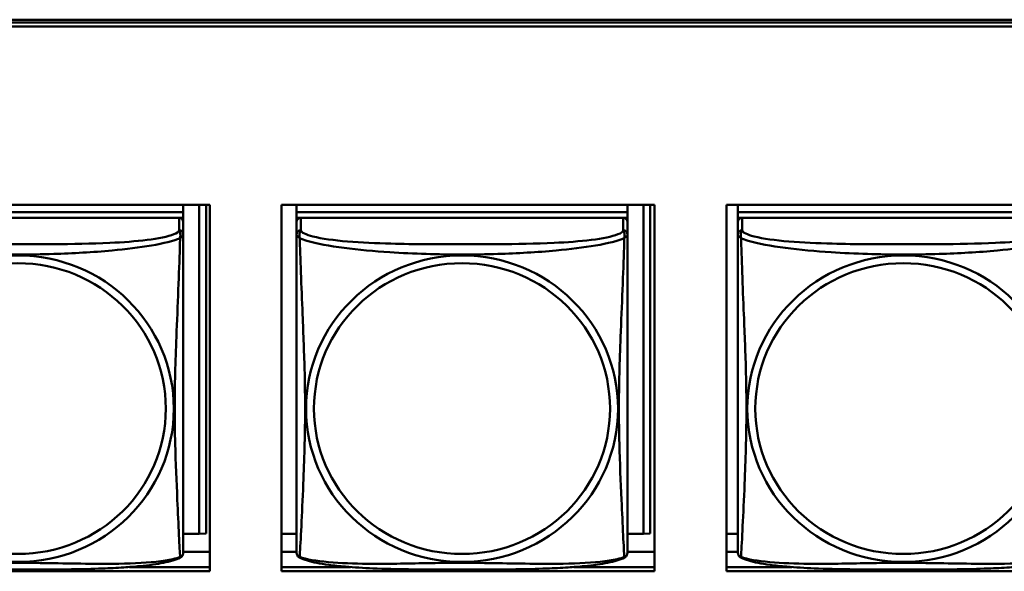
# Model space of a CAD drawing. Header units: inches. Extents: x 0.8 to 75.7, y -7.8 to 49.3.
# Tile 175 of 256: x 53.1 to 54.5, y 15.2 to 16. Entities that reach past the tile are written whole.
import ezdxf

# ---------------------------------------------------------------- set-up
doc = ezdxf.new("R2010")
doc.units = ezdxf.units.IN
doc.header["$MEASUREMENT"] = 0
doc.layers.add('Visible Edges(ROSSANSI)', color=7, linetype='Continuous', lineweight=50)
doc.layers.add('Visible Tangent Edges(ROSSANSI)', color=7, linetype='Continuous', lineweight=50)

msp = doc.modelspace()

# ---------------------------------------------------------------- linework, layer by layer
at = {"layer": 'Visible Edges(ROSSANSI)'}
for p, q in [((33.0242, 15.9996), (56.0803, 15.9996)), ((33.0242, 15.9958), (56.0803, 15.9958)), ((56.0803, 15.9958), (33.0242, 15.9958)), ((56.0803, 15.9898), (33.0242, 15.9898)), ((52.8107, 15.7354), (53.3431, 15.7354)), ((53.3052, 15.7354), (53.3052, 15.725)), ((53.3279, 15.7354), (53.3279, 15.2663)), ((53.3377, 15.7354), (53.3377, 15.2667)), ((53.3431, 15.7354), (53.3431, 15.2127)), ((53.4456, 15.2127), (53.4456, 15.7354)), ((53.4456, 15.7354), (53.9781, 15.7354)), ((53.4669, 15.7354), (53.4669, 15.725)), ((53.9393, 15.7354), (53.9393, 15.725)), ((53.962, 15.7354), (53.962, 15.2663)), ((53.9718, 15.7354), (53.9718, 15.2667)), ((53.9781, 15.7354), (53.9781, 15.2127)), ((54.0805, 15.2127), (54.0805, 15.7354)), ((54.0805, 15.7354), (54.613, 15.7354)), ((54.0969, 15.7354), (54.0969, 15.725)), ((53.3052, 15.725), (52.8328, 15.725)), ((52.8328, 15.725), (53.3052, 15.725)), ((53.2993, 15.7168), (52.8387, 15.7168)), ((53.2994, 15.7168), (53.3052, 15.7168)), ((53.3052, 15.725), (53.3052, 15.7168)), ((53.3052, 15.725), (53.3052, 15.725)), ((53.3052, 15.7168), (53.3052, 15.711)), ((53.9393, 15.725), (53.4669, 15.725)), ((53.4669, 15.725), (53.4669, 15.7168)), ((53.4669, 15.725), (53.9393, 15.725)), ((53.4669, 15.725), (53.4669, 15.725)), ((53.4669, 15.7111), (53.4669, 15.7168)), ((53.4669, 15.7168), (53.4727, 15.7168)), ((53.9334, 15.7168), (53.4728, 15.7168)), ((53.9335, 15.7168), (53.9393, 15.7168)), ((53.9393, 15.725), (53.9393, 15.7168)), ((53.9393, 15.725), (53.9393, 15.725)), ((53.9393, 15.7168), (53.9393, 15.711)), ((54.5693, 15.725), (54.0969, 15.725)), ((54.0969, 15.725), (54.0969, 15.7168)), ((54.0969, 15.725), (54.5693, 15.725)), ((54.0969, 15.725), (54.0969, 15.725)), ((54.0969, 15.7111), (54.0969, 15.7168)), ((54.0969, 15.7168), (54.1027, 15.7168)), ((54.5634, 15.7168), (54.1028, 15.7168)), ((53.3052, 15.6933), (53.3052, 15.711)), ((53.4669, 15.711), (53.4669, 15.6933)), ((53.9393, 15.6933), (53.9393, 15.711)), ((54.0969, 15.711), (54.0969, 15.6933)), ((53.3279, 15.2663), (53.3052, 15.2663)), ((53.3279, 15.2663), (53.3377, 15.2667)), ((53.4669, 15.2663), (53.4456, 15.2663)), ((53.962, 15.2663), (53.9393, 15.2663)), ((53.962, 15.2663), (53.9718, 15.2667)), ((54.0969, 15.2663), (54.0805, 15.2663)), ((53.3431, 15.2406), (53.3052, 15.2406)), ((53.4669, 15.2406), (53.4456, 15.2406)), ((53.9781, 15.2406), (53.9393, 15.2406)), ((54.0969, 15.2406), (54.0805, 15.2406)), ((53.3431, 15.2127), (52.8107, 15.2127)), ((53.2284, 15.2187), (53.3431, 15.2187)), ((53.4456, 15.2187), (53.5437, 15.2187)), ((53.9781, 15.2127), (53.4456, 15.2127)), ((53.8625, 15.2187), (53.9781, 15.2187)), ((54.0805, 15.2187), (54.1737, 15.2187)), ((54.613, 15.2127), (54.0805, 15.2127))]:
    msp.add_line(p, q, dxfattribs=at)
for centre, start, end in [((53.2915, 15.2404), 350.8504, 360), ((53.4807, 15.2404), 180, 189.1496), ((53.9256, 15.2404), 350.8504, 360), ((54.1107, 15.2404), 180, 189.1496)]:
    msp.add_arc(centre, 0.0138, start, end, dxfattribs=at)
for centre, major_axis, start_param, end_param in [((53.2993, 15.711), (0.00591, 0), 0, 1.570796), ((53.4728, 15.711), (-0.00591, 0), 4.712389, 6.283185), ((53.9334, 15.711), (0.00591, 0), 0, 1.570796), ((54.1028, 15.711), (-0.00591, 0), 4.712389, 6.283185)]:
    msp.add_ellipse(centre, major_axis=major_axis, ratio=0.981793, start_param=start_param, end_param=end_param, dxfattribs=at)
for points, knots in [([(53.3052, 15.2404), (53.3052, 15.2404), (53.3052, 15.2413), (53.3052, 15.2429), (53.3052, 15.2476), (53.3052, 15.2585), (53.3052, 15.2724), (53.3052, 15.2862), (53.3052, 15.3028), (53.3052, 15.3202), (53.3052, 15.3448), (53.3052, 15.3712), (53.3052, 15.3976), (53.3052, 15.4141), (53.3052, 15.4306), (53.3052, 15.4473), (53.3052, 15.4805), (53.3052, 15.5138), (53.3052, 15.5477), (53.3052, 15.5901), (53.3052, 15.6359), (53.3052, 15.6674), (53.3052, 15.6799), (53.3052, 15.6892), (53.3052, 15.6933)], [0.352862, 0.352862, 0.352862, 0.352862, 0.404774, 0.404774, 0.404774, 0.550532, 0.550532, 0.550532, 0.69629, 0.69629, 0.69629, 0.902598, 0.902598, 0.902598, 1.03154, 1.03154, 1.03154, 1.289425, 1.289425, 1.289425, 1.610774, 1.610774, 1.610774, 1.73735, 1.73735, 1.73735, 1.73735]), ([(53.4669, 15.6933), (53.4669, 15.6908), (53.4669, 15.6861), (53.4669, 15.68), (53.4669, 15.6688), (53.4669, 15.6524), (53.4669, 15.6345), (53.4669, 15.6167), (53.4669, 15.5975), (53.4669, 15.5783), (53.4669, 15.5512), (53.4669, 15.524), (53.4669, 15.4972), (53.4669, 15.4805), (53.4669, 15.4639), (53.4669, 15.4473), (53.4669, 15.414), (53.4669, 15.3808), (53.4669, 15.3486), (53.4669, 15.3085), (53.4669, 15.268), (53.4669, 15.2494), (53.4669, 15.2436), (53.4669, 15.2404), (53.4669, 15.2404)], [0.325731, 0.325731, 0.325731, 0.325731, 0.404774, 0.404774, 0.404774, 0.550532, 0.550532, 0.550532, 0.69629, 0.69629, 0.69629, 0.902598, 0.902598, 0.902598, 1.03154, 1.03154, 1.03154, 1.289425, 1.289425, 1.289425, 1.610774, 1.610774, 1.610774, 1.710218, 1.710218, 1.710218, 1.710218]), ([(53.9393, 15.2404), (53.9393, 15.2404), (53.9393, 15.2413), (53.9393, 15.2429), (53.9393, 15.2476), (53.9393, 15.2585), (53.9393, 15.2724), (53.9393, 15.2862), (53.9393, 15.3028), (53.9393, 15.3202), (53.9393, 15.3448), (53.9393, 15.3712), (53.9393, 15.3976), (53.9393, 15.4141), (53.9393, 15.4306), (53.9393, 15.4473), (53.9393, 15.4805), (53.9393, 15.5138), (53.9393, 15.5477), (53.9393, 15.5901), (53.9393, 15.6359), (53.9393, 15.6674), (53.9393, 15.6799), (53.9393, 15.6892), (53.9393, 15.6933)], [0.352862, 0.352862, 0.352862, 0.352862, 0.404774, 0.404774, 0.404774, 0.550532, 0.550532, 0.550532, 0.69629, 0.69629, 0.69629, 0.902598, 0.902598, 0.902598, 1.03154, 1.03154, 1.03154, 1.289425, 1.289425, 1.289425, 1.610774, 1.610774, 1.610774, 1.73735, 1.73735, 1.73735, 1.73735]), ([(54.0969, 15.6933), (54.0969, 15.6908), (54.0969, 15.6861), (54.0969, 15.68), (54.0969, 15.6688), (54.0969, 15.6524), (54.0969, 15.6345), (54.0969, 15.6167), (54.0969, 15.5975), (54.0969, 15.5783), (54.0969, 15.5512), (54.0969, 15.524), (54.0969, 15.4972), (54.0969, 15.4805), (54.0969, 15.4639), (54.0969, 15.4473), (54.0969, 15.414), (54.0969, 15.3808), (54.0969, 15.3486), (54.0969, 15.3085), (54.0969, 15.268), (54.0969, 15.2494), (54.0969, 15.2436), (54.0969, 15.2404), (54.0969, 15.2404)], [0.325731, 0.325731, 0.325731, 0.325731, 0.404774, 0.404774, 0.404774, 0.550532, 0.550532, 0.550532, 0.69629, 0.69629, 0.69629, 0.902598, 0.902598, 0.902598, 1.03154, 1.03154, 1.03154, 1.289425, 1.289425, 1.289425, 1.610774, 1.610774, 1.610774, 1.710218, 1.710218, 1.710218, 1.710218]), ([(53.301, 15.2323), (53.3016, 15.2326), (53.3021, 15.2329), (53.303, 15.2338), (53.3034, 15.2342), (53.304, 15.2351), (53.3042, 15.2355), (53.3046, 15.2364), (53.3047, 15.2368), (53.3049, 15.2375), (53.305, 15.2379), (53.3051, 15.2382)], [0.02273771, 0.02273771, 0.02273771, 0.02273771, 0.02954865, 0.02954865, 0.03635958, 0.03635958, 0.04317052, 0.04317052, 0.04998146, 0.04998146, 0.0567924, 0.0567924, 0.0567924, 0.0567924]), ([(53.4711, 15.2323), (53.4705, 15.2326), (53.47, 15.2329), (53.4691, 15.2338), (53.4687, 15.2342), (53.4681, 15.2351), (53.4679, 15.2355), (53.4675, 15.2364), (53.4674, 15.2368), (53.4672, 15.2375), (53.4671, 15.2379), (53.4671, 15.2382)], [0.02273771, 0.02273771, 0.02273771, 0.02273771, 0.02954865, 0.02954865, 0.03635958, 0.03635958, 0.04317052, 0.04317052, 0.04998146, 0.04998146, 0.0567924, 0.0567924, 0.0567924, 0.0567924]), ([(53.9351, 15.2323), (53.9357, 15.2326), (53.9362, 15.2329), (53.9371, 15.2338), (53.9375, 15.2342), (53.9381, 15.2351), (53.9383, 15.2355), (53.9387, 15.2364), (53.9388, 15.2368), (53.939, 15.2375), (53.9391, 15.2379), (53.9392, 15.2382)], [0.02273771, 0.02273771, 0.02273771, 0.02273771, 0.02954865, 0.02954865, 0.03635958, 0.03635958, 0.04317052, 0.04317052, 0.04998146, 0.04998146, 0.0567924, 0.0567924, 0.0567924, 0.0567924]), ([(54.1011, 15.2323), (54.1005, 15.2326), (54.1, 15.2329), (54.0991, 15.2338), (54.0987, 15.2342), (54.0981, 15.2351), (54.0979, 15.2355), (54.0975, 15.2364), (54.0974, 15.2368), (54.0972, 15.2375), (54.0971, 15.2379), (54.0971, 15.2382)], [0.02273771, 0.02273771, 0.02273771, 0.02273771, 0.02954865, 0.02954865, 0.03635958, 0.03635958, 0.04317052, 0.04317052, 0.04998146, 0.04998146, 0.0567924, 0.0567924, 0.0567924, 0.0567924]), ([(53.301, 15.2323), (53.2977, 15.2305), (53.2941, 15.2292), (53.2861, 15.2268), (53.2817, 15.2257), (53.2722, 15.2239), (53.2672, 15.223), (53.256, 15.2214), (53.2498, 15.2207), (53.2359, 15.2193), (53.2282, 15.2187), (53.2104, 15.2175), (53.2002, 15.217), (53.1753, 15.2161), (53.1605, 15.2157), (53.1289, 15.2153), (53.1118, 15.2152), (53.0778, 15.2151), (53.0608, 15.2151), (53.0268, 15.2152), (53.0098, 15.2153), (52.9758, 15.2157), (52.9586, 15.2161), (52.9284, 15.2174), (52.9153, 15.2182), (52.8943, 15.22), (52.8863, 15.2209), (52.8726, 15.2227), (52.8669, 15.2236), (52.8569, 15.2256), (52.8524, 15.2267), (52.8442, 15.2291), (52.8405, 15.2304), (52.837, 15.2323)], [-1.678204, -1.678204, -1.678204, -1.678204, -1.629815, -1.629815, -1.580861, -1.580861, -1.532583, -1.532583, -1.479316, -1.479316, -1.416961, -1.416961, -1.337799, -1.337799, -1.226353, -1.226353, -1.09702, -1.09702, -0.967687, -0.967687, -0.838354, -0.838354, -0.709022, -0.709022, -0.60577, -0.60577, -0.53827, -0.53827, -0.483941, -0.483941, -0.435529, -0.435529, -0.384876, -0.384876, -0.384876, -0.384876]), ([(53.9351, 15.2323), (53.9318, 15.2305), (53.9282, 15.2292), (53.9202, 15.2268), (53.9158, 15.2257), (53.9063, 15.2239), (53.9013, 15.223), (53.8901, 15.2214), (53.8839, 15.2207), (53.87, 15.2193), (53.8623, 15.2187), (53.8445, 15.2175), (53.8343, 15.217), (53.8094, 15.2161), (53.7946, 15.2157), (53.763, 15.2153), (53.7459, 15.2152), (53.7119, 15.2151), (53.6949, 15.2151), (53.6609, 15.2152), (53.6439, 15.2153), (53.6099, 15.2157), (53.5927, 15.2161), (53.5625, 15.2174), (53.5494, 15.2182), (53.5284, 15.22), (53.5204, 15.2209), (53.5067, 15.2227), (53.501, 15.2236), (53.491, 15.2256), (53.4865, 15.2267), (53.4783, 15.2291), (53.4746, 15.2304), (53.4711, 15.2323)], [-1.678204, -1.678204, -1.678204, -1.678204, -1.629815, -1.629815, -1.580861, -1.580861, -1.532583, -1.532583, -1.479316, -1.479316, -1.416961, -1.416961, -1.337799, -1.337799, -1.226353, -1.226353, -1.09702, -1.09702, -0.967687, -0.967687, -0.838354, -0.838354, -0.709022, -0.709022, -0.60577, -0.60577, -0.53827, -0.53827, -0.483941, -0.483941, -0.435529, -0.435529, -0.384876, -0.384876, -0.384876, -0.384876]), ([(54.5651, 15.2323), (54.5618, 15.2305), (54.5582, 15.2292), (54.5502, 15.2268), (54.5458, 15.2257), (54.5363, 15.2239), (54.5313, 15.223), (54.5201, 15.2214), (54.5139, 15.2207), (54.5, 15.2193), (54.4923, 15.2187), (54.4745, 15.2175), (54.4643, 15.217), (54.4394, 15.2161), (54.4246, 15.2157), (54.393, 15.2153), (54.3759, 15.2152), (54.3419, 15.2151), (54.3249, 15.2151), (54.2909, 15.2152), (54.2739, 15.2153), (54.2399, 15.2157), (54.2227, 15.2161), (54.1925, 15.2174), (54.1794, 15.2182), (54.1584, 15.22), (54.1504, 15.2209), (54.1367, 15.2227), (54.131, 15.2236), (54.121, 15.2256), (54.1165, 15.2267), (54.1083, 15.2291), (54.1046, 15.2304), (54.1011, 15.2323)], [-1.678204, -1.678204, -1.678204, -1.678204, -1.629815, -1.629815, -1.580861, -1.580861, -1.532583, -1.532583, -1.479316, -1.479316, -1.416961, -1.416961, -1.337799, -1.337799, -1.226353, -1.226353, -1.09702, -1.09702, -0.967687, -0.967687, -0.838354, -0.838354, -0.709022, -0.709022, -0.60577, -0.60577, -0.53827, -0.53827, -0.483941, -0.483941, -0.435529, -0.435529, -0.384876, -0.384876, -0.384876, -0.384876])]:
    msp.add_open_spline(points, degree=3, knots=knots, dxfattribs=at)
at = {"layer": 'Visible Tangent Edges(ROSSANSI)'}
for p, q in [((53.2993, 15.7168), (53.2993, 15.6991)), ((53.4728, 15.6991), (53.4728, 15.7168)), ((53.9334, 15.7168), (53.9334, 15.6991)), ((54.1028, 15.6991), (54.1028, 15.7168))]:
    msp.add_line(p, q, dxfattribs=at)
for centre, major_axis, start_param, end_param in [((53.2993, 15.6933), (0.00591, 0), 0, 1.570796), ((53.4728, 15.6933), (-0.00591, 0), 4.712389, 6.283185), ((53.9334, 15.6933), (0.00591, 0), 0, 1.570796), ((54.1028, 15.6933), (-0.00591, 0), 4.712389, 6.283185)]:
    msp.add_ellipse(centre, major_axis=major_axis, ratio=0.981793, start_param=start_param, end_param=end_param, dxfattribs=at)
for centre, major_axis in [((53.069, 15.4446), (-0.2227, 0)), ((53.7031, 15.4446), (-0.2227, 0)), ((54.3331, 15.4446), (-0.2227, 0)), ((53.069, 15.4448), (-0.2113, 0)), ((53.7031, 15.4448), (-0.2113, 0)), ((54.3331, 15.4448), (-0.2113, 0))]:
    msp.add_ellipse(centre, major_axis=major_axis, ratio=0.981793, dxfattribs=at)
for points, knots in [([(52.8373, 15.688), (52.8402, 15.6868), (52.8437, 15.6855), (52.8477, 15.6843), (52.8753, 15.6759), (52.9223, 15.6708), (52.9658, 15.6679), (53.0007, 15.6656), (53.0349, 15.6646), (53.069, 15.6646), (53.086, 15.6646), (53.1031, 15.6648), (53.1203, 15.6654), (53.1478, 15.6663), (53.1759, 15.6678), (53.2036, 15.6704), (53.2231, 15.6722), (53.2425, 15.6745), (53.2597, 15.6775), (53.2769, 15.6804), (53.2919, 15.684), (53.3007, 15.688)], [-1.657319, -1.657319, -1.657319, -1.657319, -1.610774, -1.610774, -1.610774, -1.289425, -1.289425, -1.289425, -1.03154, -1.03154, -1.03154, -0.902598, -0.902598, -0.902598, -0.69629, -0.69629, -0.69629, -0.550532, -0.550532, -0.550532, -0.405761, -0.405761, -0.405761, -0.405761]), ([(53.2993, 15.6991), (53.2987, 15.6972), (53.296, 15.6952), (53.2916, 15.6934), (53.2835, 15.6901), (53.2696, 15.6874), (53.2535, 15.6854), (53.2373, 15.6834), (53.2191, 15.682), (53.2005, 15.6812), (53.1741, 15.6799), (53.1468, 15.6795), (53.1198, 15.6793), (53.1029, 15.6792), (53.0859, 15.6792), (53.069, 15.6792), (53.0352, 15.6792), (53.0013, 15.6792), (52.9676, 15.6801), (52.9256, 15.6812), (52.8817, 15.6839), (52.8561, 15.6903), (52.846, 15.6929), (52.8396, 15.696), (52.8387, 15.6991)], [0.325731, 0.325731, 0.325731, 0.325731, 0.404774, 0.404774, 0.404774, 0.550532, 0.550532, 0.550532, 0.69629, 0.69629, 0.69629, 0.902598, 0.902598, 0.902598, 1.03154, 1.03154, 1.03154, 1.289425, 1.289425, 1.289425, 1.610774, 1.610774, 1.610774, 1.73735, 1.73735, 1.73735, 1.73735]), ([(53.3007, 15.688), (53.3006, 15.6841), (53.3004, 15.6795), (53.3003, 15.6745), (53.2992, 15.6401), (53.2971, 15.5909), (53.2954, 15.547), (53.294, 15.5117), (53.293, 15.4781), (53.293, 15.4447), (53.293, 15.4279), (53.2932, 15.4112), (53.2937, 15.3945), (53.2943, 15.3677), (53.2955, 15.3406), (53.2967, 15.3148), (53.2975, 15.2966), (53.2983, 15.2791), (53.299, 15.2643), (53.2998, 15.2497), (53.3004, 15.2381), (53.3007, 15.2331)], [-1.657319, -1.657319, -1.657319, -1.657319, -1.610774, -1.610774, -1.610774, -1.289425, -1.289425, -1.289425, -1.03154, -1.03154, -1.03154, -0.902598, -0.902598, -0.902598, -0.69629, -0.69629, -0.69629, -0.550532, -0.550532, -0.550532, -0.405761, -0.405761, -0.405761, -0.405761]), ([(53.2993, 15.6991), (53.2994, 15.6988), (53.2995, 15.6984), (53.2999, 15.6976), (53.3, 15.6972), (53.3003, 15.6965), (53.3004, 15.6962), (53.3005, 15.6957), (53.3006, 15.6955), (53.3008, 15.6949), (53.3009, 15.6944), (53.301, 15.6931), (53.3011, 15.6922), (53.301, 15.6902), (53.3009, 15.6892), (53.3007, 15.688)], [-0.0844808, -0.0844808, -0.0844808, -0.0844808, -0.06943799, -0.06943799, -0.05587828, -0.05587828, -0.04740346, -0.04740346, -0.04210669, -0.04210669, -0.03151317, -0.03151317, -0.01456352, -0.01456352, 0.00026741, 0.00026741, 0.00026741, 0.00026741]), ([(53.3007, 15.688), (53.3015, 15.6886), (53.3021, 15.6891), (53.3032, 15.6901), (53.3037, 15.6905), (53.3043, 15.691), (53.3045, 15.6912), (53.3047, 15.6915), (53.3048, 15.6916), (53.3049, 15.6918), (53.305, 15.6919), (53.3051, 15.6922), (53.3052, 15.6924), (53.3052, 15.6928), (53.3052, 15.693), (53.3052, 15.6933)], [-0.00026741, -0.00026741, -0.00026741, -0.00026741, 0.01456352, 0.01456352, 0.03151317, 0.03151317, 0.04210669, 0.04210669, 0.04740346, 0.04740346, 0.05587828, 0.05587828, 0.06943799, 0.06943799, 0.0844808, 0.0844808, 0.0844808, 0.0844808]), ([(53.4669, 15.6933), (53.4669, 15.693), (53.4669, 15.6928), (53.4669, 15.6924), (53.467, 15.6922), (53.4671, 15.6919), (53.4672, 15.6918), (53.4674, 15.6916), (53.4674, 15.6915), (53.4676, 15.6912), (53.4678, 15.691), (53.4684, 15.6905), (53.4689, 15.6901), (53.47, 15.6891), (53.4707, 15.6886), (53.4714, 15.688)], [-0.0844808, -0.0844808, -0.0844808, -0.0844808, -0.06943799, -0.06943799, -0.05587828, -0.05587828, -0.04740346, -0.04740346, -0.04210669, -0.04210669, -0.03151317, -0.03151317, -0.01456352, -0.01456352, 0.00026741, 0.00026741, 0.00026741, 0.00026741]), ([(53.4714, 15.688), (53.4712, 15.6892), (53.4711, 15.6902), (53.471, 15.6922), (53.4711, 15.6931), (53.4713, 15.6944), (53.4714, 15.6949), (53.4715, 15.6955), (53.4716, 15.6957), (53.4717, 15.6962), (53.4718, 15.6965), (53.4721, 15.6972), (53.4723, 15.6976), (53.4726, 15.6984), (53.4727, 15.6988), (53.4728, 15.6991)], [-0.00026741, -0.00026741, -0.00026741, -0.00026741, 0.01456352, 0.01456352, 0.03151317, 0.03151317, 0.04210669, 0.04210669, 0.04740346, 0.04740346, 0.05587828, 0.05587828, 0.06943799, 0.06943799, 0.0844808, 0.0844808, 0.0844808, 0.0844808]), ([(53.4714, 15.2331), (53.4715, 15.2347), (53.4717, 15.237), (53.4718, 15.2399), (53.4729, 15.2597), (53.4751, 15.3029), (53.4768, 15.3444), (53.4781, 15.3777), (53.4791, 15.4112), (53.4791, 15.4447), (53.4791, 15.4614), (53.4789, 15.4782), (53.4785, 15.4952), (53.4778, 15.5224), (53.4766, 15.5504), (53.4755, 15.579), (53.4746, 15.5992), (53.4738, 15.6196), (53.4731, 15.6389), (53.4724, 15.658), (53.4718, 15.6757), (53.4714, 15.688)], [-1.657319, -1.657319, -1.657319, -1.657319, -1.610774, -1.610774, -1.610774, -1.289425, -1.289425, -1.289425, -1.03154, -1.03154, -1.03154, -0.902598, -0.902598, -0.902598, -0.69629, -0.69629, -0.69629, -0.550532, -0.550532, -0.550532, -0.405761, -0.405761, -0.405761, -0.405761]), ([(53.4714, 15.688), (53.4743, 15.6868), (53.4778, 15.6855), (53.4818, 15.6843), (53.5094, 15.6759), (53.5564, 15.6708), (53.5999, 15.6679), (53.6348, 15.6656), (53.669, 15.6646), (53.7031, 15.6646), (53.7201, 15.6646), (53.7372, 15.6648), (53.7544, 15.6654), (53.7819, 15.6663), (53.81, 15.6678), (53.8377, 15.6704), (53.8572, 15.6722), (53.8766, 15.6745), (53.8938, 15.6775), (53.911, 15.6804), (53.926, 15.684), (53.9348, 15.688)], [-1.657319, -1.657319, -1.657319, -1.657319, -1.610774, -1.610774, -1.610774, -1.289425, -1.289425, -1.289425, -1.03154, -1.03154, -1.03154, -0.902598, -0.902598, -0.902598, -0.69629, -0.69629, -0.69629, -0.550532, -0.550532, -0.550532, -0.405761, -0.405761, -0.405761, -0.405761]), ([(53.9334, 15.6991), (53.9328, 15.6972), (53.9301, 15.6952), (53.9257, 15.6934), (53.9176, 15.6901), (53.9037, 15.6874), (53.8876, 15.6854), (53.8714, 15.6834), (53.8532, 15.682), (53.8346, 15.6812), (53.8082, 15.6799), (53.7809, 15.6795), (53.7539, 15.6793), (53.737, 15.6792), (53.72, 15.6792), (53.7031, 15.6792), (53.6693, 15.6792), (53.6354, 15.6792), (53.6017, 15.6801), (53.5597, 15.6812), (53.5158, 15.6839), (53.4902, 15.6903), (53.4801, 15.6929), (53.4737, 15.696), (53.4728, 15.6991)], [0.325731, 0.325731, 0.325731, 0.325731, 0.404774, 0.404774, 0.404774, 0.550532, 0.550532, 0.550532, 0.69629, 0.69629, 0.69629, 0.902598, 0.902598, 0.902598, 1.03154, 1.03154, 1.03154, 1.289425, 1.289425, 1.289425, 1.610774, 1.610774, 1.610774, 1.73735, 1.73735, 1.73735, 1.73735]), ([(53.9348, 15.688), (53.9347, 15.6841), (53.9345, 15.6795), (53.9344, 15.6745), (53.9333, 15.6401), (53.9312, 15.5909), (53.9295, 15.547), (53.9281, 15.5117), (53.9271, 15.4781), (53.9271, 15.4447), (53.9271, 15.4279), (53.9273, 15.4112), (53.9278, 15.3945), (53.9284, 15.3677), (53.9296, 15.3406), (53.9308, 15.3148), (53.9316, 15.2966), (53.9324, 15.2791), (53.9331, 15.2643), (53.9339, 15.2497), (53.9345, 15.2381), (53.9348, 15.2331)], [-1.657319, -1.657319, -1.657319, -1.657319, -1.610774, -1.610774, -1.610774, -1.289425, -1.289425, -1.289425, -1.03154, -1.03154, -1.03154, -0.902598, -0.902598, -0.902598, -0.69629, -0.69629, -0.69629, -0.550532, -0.550532, -0.550532, -0.405761, -0.405761, -0.405761, -0.405761]), ([(53.9334, 15.6991), (53.9335, 15.6988), (53.9336, 15.6984), (53.934, 15.6976), (53.9341, 15.6972), (53.9344, 15.6965), (53.9345, 15.6962), (53.9346, 15.6957), (53.9347, 15.6955), (53.9349, 15.6949), (53.935, 15.6944), (53.9351, 15.6931), (53.9352, 15.6922), (53.9351, 15.6902), (53.935, 15.6892), (53.9348, 15.688)], [-0.0844808, -0.0844808, -0.0844808, -0.0844808, -0.06943799, -0.06943799, -0.05587828, -0.05587828, -0.04740346, -0.04740346, -0.04210669, -0.04210669, -0.03151317, -0.03151317, -0.01456352, -0.01456352, 0.00026741, 0.00026741, 0.00026741, 0.00026741]), ([(53.9348, 15.688), (53.9356, 15.6886), (53.9362, 15.6891), (53.9373, 15.6901), (53.9378, 15.6905), (53.9384, 15.691), (53.9386, 15.6912), (53.9388, 15.6915), (53.9389, 15.6916), (53.939, 15.6918), (53.9391, 15.6919), (53.9392, 15.6922), (53.9393, 15.6924), (53.9393, 15.6928), (53.9393, 15.693), (53.9393, 15.6933)], [-0.00026741, -0.00026741, -0.00026741, -0.00026741, 0.01456352, 0.01456352, 0.03151317, 0.03151317, 0.04210669, 0.04210669, 0.04740346, 0.04740346, 0.05587828, 0.05587828, 0.06943799, 0.06943799, 0.0844808, 0.0844808, 0.0844808, 0.0844808]), ([(54.0969, 15.6933), (54.0969, 15.693), (54.0969, 15.6928), (54.0969, 15.6924), (54.097, 15.6922), (54.0971, 15.6919), (54.0972, 15.6918), (54.0974, 15.6916), (54.0974, 15.6915), (54.0976, 15.6912), (54.0978, 15.691), (54.0984, 15.6905), (54.0989, 15.6901), (54.1, 15.6891), (54.1007, 15.6886), (54.1014, 15.688)], [-0.0844808, -0.0844808, -0.0844808, -0.0844808, -0.06943799, -0.06943799, -0.05587828, -0.05587828, -0.04740346, -0.04740346, -0.04210669, -0.04210669, -0.03151317, -0.03151317, -0.01456352, -0.01456352, 0.00026741, 0.00026741, 0.00026741, 0.00026741]), ([(54.1014, 15.688), (54.1012, 15.6892), (54.1011, 15.6902), (54.101, 15.6922), (54.1011, 15.6931), (54.1013, 15.6944), (54.1014, 15.6949), (54.1015, 15.6955), (54.1016, 15.6957), (54.1017, 15.6962), (54.1018, 15.6965), (54.1021, 15.6972), (54.1023, 15.6976), (54.1026, 15.6984), (54.1027, 15.6988), (54.1028, 15.6991)], [-0.00026741, -0.00026741, -0.00026741, -0.00026741, 0.01456352, 0.01456352, 0.03151317, 0.03151317, 0.04210669, 0.04210669, 0.04740346, 0.04740346, 0.05587828, 0.05587828, 0.06943799, 0.06943799, 0.0844808, 0.0844808, 0.0844808, 0.0844808]), ([(54.1014, 15.2331), (54.1015, 15.2347), (54.1017, 15.237), (54.1018, 15.2399), (54.1029, 15.2597), (54.1051, 15.3029), (54.1068, 15.3444), (54.1081, 15.3777), (54.1091, 15.4112), (54.1091, 15.4447), (54.1091, 15.4614), (54.1089, 15.4782), (54.1085, 15.4952), (54.1078, 15.5224), (54.1066, 15.5504), (54.1055, 15.579), (54.1046, 15.5992), (54.1038, 15.6196), (54.1031, 15.6389), (54.1024, 15.658), (54.1018, 15.6757), (54.1014, 15.688)], [-1.657319, -1.657319, -1.657319, -1.657319, -1.610774, -1.610774, -1.610774, -1.289425, -1.289425, -1.289425, -1.03154, -1.03154, -1.03154, -0.902598, -0.902598, -0.902598, -0.69629, -0.69629, -0.69629, -0.550532, -0.550532, -0.550532, -0.405761, -0.405761, -0.405761, -0.405761]), ([(54.1014, 15.688), (54.1043, 15.6868), (54.1078, 15.6855), (54.1118, 15.6843), (54.1394, 15.6759), (54.1864, 15.6708), (54.2299, 15.6679), (54.2648, 15.6656), (54.299, 15.6646), (54.3331, 15.6646), (54.3501, 15.6646), (54.3672, 15.6648), (54.3844, 15.6654), (54.4119, 15.6663), (54.44, 15.6678), (54.4677, 15.6704), (54.4872, 15.6722), (54.5066, 15.6745), (54.5238, 15.6775), (54.541, 15.6804), (54.556, 15.684), (54.5648, 15.688)], [-1.657319, -1.657319, -1.657319, -1.657319, -1.610774, -1.610774, -1.610774, -1.289425, -1.289425, -1.289425, -1.03154, -1.03154, -1.03154, -0.902598, -0.902598, -0.902598, -0.69629, -0.69629, -0.69629, -0.550532, -0.550532, -0.550532, -0.405761, -0.405761, -0.405761, -0.405761]), ([(54.5634, 15.6991), (54.5628, 15.6972), (54.5601, 15.6952), (54.5557, 15.6934), (54.5476, 15.6901), (54.5337, 15.6874), (54.5176, 15.6854), (54.5014, 15.6834), (54.4832, 15.682), (54.4646, 15.6812), (54.4382, 15.6799), (54.4109, 15.6795), (54.3839, 15.6793), (54.367, 15.6792), (54.35, 15.6792), (54.3331, 15.6792), (54.2993, 15.6792), (54.2654, 15.6792), (54.2317, 15.6801), (54.1897, 15.6812), (54.1458, 15.6839), (54.1202, 15.6903), (54.1101, 15.6929), (54.1037, 15.696), (54.1028, 15.6991)], [0.325731, 0.325731, 0.325731, 0.325731, 0.404774, 0.404774, 0.404774, 0.550532, 0.550532, 0.550532, 0.69629, 0.69629, 0.69629, 0.902598, 0.902598, 0.902598, 1.03154, 1.03154, 1.03154, 1.289425, 1.289425, 1.289425, 1.610774, 1.610774, 1.610774, 1.73735, 1.73735, 1.73735, 1.73735]), ([(53.3051, 15.2382), (53.3051, 15.2381), (53.305, 15.2381), (53.305, 15.2378), (53.3049, 15.2374), (53.3048, 15.2369), (53.3047, 15.2367), (53.3045, 15.2362), (53.3043, 15.2358), (53.3037, 15.2349), (53.3032, 15.2344), (53.3021, 15.2336), (53.3015, 15.2333), (53.3007, 15.2331)], [-0.0567924, -0.0567924, -0.0567924, -0.0567924, -0.05587828, -0.05587828, -0.04740346, -0.04740346, -0.04210669, -0.04210669, -0.03151317, -0.03151317, -0.01456352, -0.01456352, 0.00026741, 0.00026741, 0.00026741, 0.00026741]), ([(53.4714, 15.2331), (53.4707, 15.2333), (53.47, 15.2336), (53.4689, 15.2344), (53.4684, 15.2349), (53.4678, 15.2358), (53.4676, 15.2362), (53.4674, 15.2367), (53.4674, 15.2369), (53.4672, 15.2374), (53.4671, 15.2378), (53.4671, 15.2381), (53.4671, 15.2381), (53.4671, 15.2382)], [-0.00026741, -0.00026741, -0.00026741, -0.00026741, 0.01456352, 0.01456352, 0.03151317, 0.03151317, 0.04210669, 0.04210669, 0.04740346, 0.04740346, 0.05587828, 0.05587828, 0.0567924, 0.0567924, 0.0567924, 0.0567924]), ([(53.9392, 15.2382), (53.9392, 15.2381), (53.9391, 15.2381), (53.9391, 15.2378), (53.939, 15.2374), (53.9389, 15.2369), (53.9388, 15.2367), (53.9386, 15.2362), (53.9384, 15.2358), (53.9378, 15.2349), (53.9373, 15.2344), (53.9362, 15.2336), (53.9356, 15.2333), (53.9348, 15.2331)], [-0.0567924, -0.0567924, -0.0567924, -0.0567924, -0.05587828, -0.05587828, -0.04740346, -0.04740346, -0.04210669, -0.04210669, -0.03151317, -0.03151317, -0.01456352, -0.01456352, 0.00026741, 0.00026741, 0.00026741, 0.00026741]), ([(54.1014, 15.2331), (54.1007, 15.2333), (54.1, 15.2336), (54.0989, 15.2344), (54.0984, 15.2349), (54.0978, 15.2358), (54.0976, 15.2362), (54.0974, 15.2367), (54.0974, 15.2369), (54.0972, 15.2374), (54.0971, 15.2378), (54.0971, 15.2381), (54.0971, 15.2381), (54.0971, 15.2382)], [-0.00026741, -0.00026741, -0.00026741, -0.00026741, 0.01456352, 0.01456352, 0.03151317, 0.03151317, 0.04210669, 0.04210669, 0.04740346, 0.04740346, 0.05587828, 0.05587828, 0.0567924, 0.0567924, 0.0567924, 0.0567924]), ([(53.3007, 15.2331), (53.2979, 15.232), (53.2944, 15.231), (53.2904, 15.2301), (53.2627, 15.2239), (53.2157, 15.223), (53.1722, 15.2234), (53.1373, 15.2238), (53.1031, 15.2247), (53.069, 15.2247), (53.052, 15.2247), (53.0349, 15.2245), (53.0177, 15.2243), (52.9903, 15.2238), (52.9621, 15.2231), (52.9345, 15.2234), (52.9149, 15.2236), (52.8956, 15.2242), (52.8783, 15.2258), (52.8611, 15.2273), (52.8462, 15.2298), (52.8373, 15.2331)], [-1.657319, -1.657319, -1.657319, -1.657319, -1.610774, -1.610774, -1.610774, -1.289425, -1.289425, -1.289425, -1.03154, -1.03154, -1.03154, -0.902598, -0.902598, -0.902598, -0.69629, -0.69629, -0.69629, -0.550532, -0.550532, -0.550532, -0.405761, -0.405761, -0.405761, -0.405761]), ([(53.3007, 15.2331), (53.3009, 15.2328), (53.301, 15.2325), (53.3011, 15.2323), (53.3011, 15.2323), (53.301, 15.2323)], [-0.00026741, -0.00026741, -0.00026741, -0.00026741, 0.01456352, 0.01456352, 0.02273771, 0.02273771, 0.02273771, 0.02273771]), ([(53.4711, 15.2323), (53.4711, 15.2323), (53.4711, 15.2323), (53.4711, 15.2325), (53.4712, 15.2328), (53.4714, 15.2331)], [-0.02273771, -0.02273771, -0.02273771, -0.02273771, -0.01456352, -0.01456352, 0.00026741, 0.00026741, 0.00026741, 0.00026741]), ([(53.9348, 15.2331), (53.932, 15.232), (53.9285, 15.231), (53.9245, 15.2301), (53.8968, 15.2239), (53.8498, 15.223), (53.8063, 15.2234), (53.7714, 15.2238), (53.7372, 15.2247), (53.7031, 15.2247), (53.6861, 15.2247), (53.669, 15.2245), (53.6518, 15.2243), (53.6244, 15.2238), (53.5962, 15.2231), (53.5686, 15.2234), (53.549, 15.2236), (53.5297, 15.2242), (53.5124, 15.2258), (53.4952, 15.2273), (53.4803, 15.2298), (53.4714, 15.2331)], [-1.657319, -1.657319, -1.657319, -1.657319, -1.610774, -1.610774, -1.610774, -1.289425, -1.289425, -1.289425, -1.03154, -1.03154, -1.03154, -0.902598, -0.902598, -0.902598, -0.69629, -0.69629, -0.69629, -0.550532, -0.550532, -0.550532, -0.405761, -0.405761, -0.405761, -0.405761]), ([(53.9348, 15.2331), (53.935, 15.2328), (53.9351, 15.2325), (53.9352, 15.2323), (53.9352, 15.2323), (53.9351, 15.2323)], [-0.00026741, -0.00026741, -0.00026741, -0.00026741, 0.01456352, 0.01456352, 0.02273771, 0.02273771, 0.02273771, 0.02273771]), ([(54.1011, 15.2323), (54.1011, 15.2323), (54.1011, 15.2323), (54.1011, 15.2325), (54.1012, 15.2328), (54.1014, 15.2331)], [-0.02273771, -0.02273771, -0.02273771, -0.02273771, -0.01456352, -0.01456352, 0.00026741, 0.00026741, 0.00026741, 0.00026741]), ([(54.5648, 15.2331), (54.562, 15.232), (54.5585, 15.231), (54.5545, 15.2301), (54.5268, 15.2239), (54.4798, 15.223), (54.4363, 15.2234), (54.4014, 15.2238), (54.3672, 15.2247), (54.3331, 15.2247), (54.3161, 15.2247), (54.299, 15.2245), (54.2818, 15.2243), (54.2544, 15.2238), (54.2262, 15.2231), (54.1986, 15.2234), (54.179, 15.2236), (54.1597, 15.2242), (54.1424, 15.2258), (54.1252, 15.2273), (54.1103, 15.2298), (54.1014, 15.2331)], [-1.657319, -1.657319, -1.657319, -1.657319, -1.610774, -1.610774, -1.610774, -1.289425, -1.289425, -1.289425, -1.03154, -1.03154, -1.03154, -0.902598, -0.902598, -0.902598, -0.69629, -0.69629, -0.69629, -0.550532, -0.550532, -0.550532, -0.405761, -0.405761, -0.405761, -0.405761])]:
    msp.add_open_spline(points, degree=3, knots=knots, dxfattribs=at)

doc.saveas('drawing.dxf')
